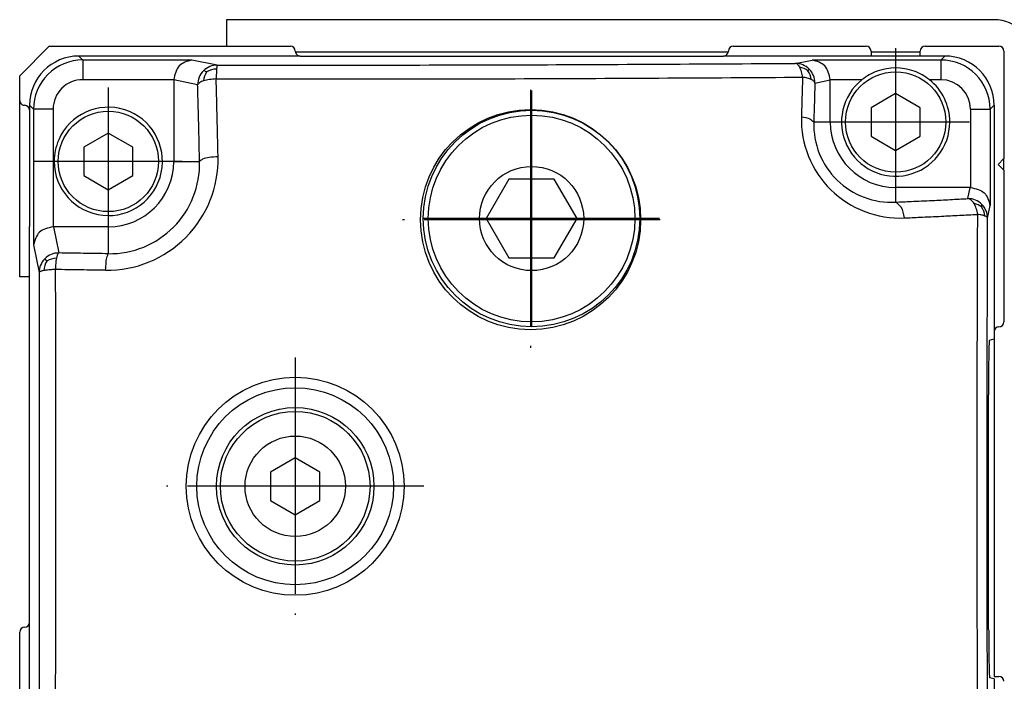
# Model space of a CAD drawing. Header units: millimetres. Extents: x -235 to 9017, y -109 to 485.
# Tile 15 of 35: x 530 to 580, y 225 to 258. Entities that reach past the tile are written whole.
import ezdxf

# ---------------------------------------------------------------- set-up
doc = ezdxf.new("R2010")
doc.units = ezdxf.units.MM
doc.linetypes.add('DOT_CENTER', pattern=[14, 12, -1, 0, -1])
doc.layers.add('1', color=7, linetype='Continuous')

# ---------------------------------------------------------------- blocks, each defined once
blk = doc.blocks.new('MOD-14-F-Li_1_1__15', base_point=(529.627, 199.1))
at = {"color": 7, "linetype": 'Continuous'}
for p, q in [((540.13, 258.446), (540.13, 257.1)), ((579.13, 258.446), (540.13, 258.446)), ((529.63, 255.6), (531.13, 257.1)), ((531.13, 257.1), (531.601, 257.1)), ((531.601, 257.1), (540.13, 257.1)), ((540.13, 257.1), (543.38, 257.1)), ((565.88, 257.1), (571.628, 257.1)), ((571.628, 257.1), (572.63, 257.1)), ((572.88, 256.85), (572.88, 256.6)), ((575.38, 256.8), (575.38, 256.85)), ((575.38, 256.6), (575.38, 256.8)), ((575.63, 257.1), (576.63, 257.1)), ((576.63, 257.1), (579.38, 257.1)), ((579.63, 256.85), (579.63, 256.35)), ((543.88, 256.6), (565.38, 256.6)), ((579.63, 256.35), (579.63, 256)), ((579.63, 256), (579.63, 255.1)), ((529.627, 255.296), (529.63, 255.6)), ((529.63, 254.35), (529.627, 255.296)), ((579.63, 255.1), (579.63, 254.6)), ((579.63, 254.6), (579.63, 252.448)), ((530.13, 253.85), (530.13, 252.598)), ((579.63, 252.448), (579.63, 252.1)), ((579.63, 252.1), (579.63, 251.4)), ((579.63, 251.4), (579.33, 251.1)), ((579.33, 251.1), (579.63, 250.8)), ((579.63, 250.8), (579.63, 250.1)), ((579.63, 250.1), (579.63, 247.6)), ((530.132, 249.598), (530.134, 247.95)), ((530.128, 245.396), (530.134, 247.95)), ((579.63, 247.6), (579.63, 247.1)), ((579.63, 247.1), (579.63, 246.2)), ((579.63, 246.2), (579.63, 245.85)), ((579.63, 245.85), (579.63, 244.098)), ((530.134, 244.6), (530.128, 245.396)), ((530.13, 227.85), (530.134, 244.6)), ((579.63, 244.098), (579.63, 243.748)), ((579.63, 243.748), (579.63, 243.1)), ((579.13, 242.6), (579.13, 242.238)), ((579.13, 242.238), (579.13, 225.1)), ((529.63, 212.996), (529.63, 227.35)), ((579.13, 225.1), (579.38, 225.1))]:
    blk.add_line(p, q, dxfattribs=at)
for centre, radius, start, end in [((579.13, 256.446), 2, 0, 90), ((543.38, 256.85), 0.25, 360, 90), ((543.88, 256.85), 0.25, 180, 192.2282), ((543.88, 256.85), 0.25, 192.2282, 270), ((565.38, 256.85), 0.25, 270, 0), ((565.88, 256.85), 0.25, 90, 180), ((572.63, 256.85), 0.25, 0, 90), ((575.63, 256.85), 0.25, 90, 180), ((579.38, 256.85), 0.25, 360, 90), ((529.88, 254.35), 0.25, 180, 203.5782), ((529.88, 254.35), 0.25, 203.5782, 270), ((529.88, 253.85), 0.25, 0, 90), ((579.38, 242.6), 0.25, 90, 180), ((579.38, 243.1), 0.25, 270.0001, 0.0001), ((529.88, 227.85), 0.25, 270, 0), ((529.88, 227.35), 0.25, 90, 180), ((579.38, 224.85), 0.25, 360, 90)]:
    blk.add_arc(centre, radius, start, end, dxfattribs=at)
blk = doc.blocks.new('MOD-14-F-Li_1__16', base_point=(529.627, 199.1))
at = {"color": 7, "linetype": 'Continuous'}
for p, q in [((540.13, 258.446), (540.13, 257.1)), ((579.13, 258.446), (540.13, 258.446)), ((529.63, 255.6), (531.13, 257.1)), ((531.13, 257.1), (531.601, 257.1)), ((531.601, 257.1), (540.13, 257.1)), ((540.13, 257.1), (543.38, 257.1)), ((565.88, 257.1), (571.628, 257.1)), ((571.628, 257.1), (572.63, 257.1)), ((572.88, 256.85), (572.88, 256.6)), ((575.38, 256.8), (575.38, 256.85)), ((575.38, 256.6), (575.38, 256.8)), ((575.63, 257.1), (576.63, 257.1)), ((576.63, 257.1), (579.38, 257.1)), ((579.63, 256.85), (579.63, 256.35)), ((543.88, 256.6), (565.38, 256.6)), ((579.63, 256.35), (579.63, 256)), ((579.63, 256), (579.63, 255.1)), ((529.627, 255.296), (529.63, 255.6)), ((529.63, 254.35), (529.627, 255.296)), ((579.63, 255.1), (579.63, 254.6)), ((579.63, 254.6), (579.63, 252.448)), ((530.13, 253.85), (530.13, 252.598)), ((579.63, 252.448), (579.63, 252.1)), ((579.63, 252.1), (579.63, 251.4)), ((579.63, 251.4), (579.33, 251.1)), ((579.33, 251.1), (579.63, 250.8)), ((579.63, 250.8), (579.63, 250.1)), ((579.63, 250.1), (579.63, 247.6)), ((530.132, 249.598), (530.134, 247.95)), ((530.128, 245.396), (530.134, 247.95)), ((579.63, 247.6), (579.63, 247.1)), ((579.63, 247.1), (579.63, 246.2)), ((579.63, 246.2), (579.63, 245.85)), ((579.63, 245.85), (579.63, 244.098)), ((530.134, 244.6), (530.128, 245.396)), ((530.13, 227.85), (530.134, 244.6)), ((579.63, 244.098), (579.63, 243.748)), ((579.63, 243.748), (579.63, 243.1)), ((579.13, 242.6), (579.13, 242.238)), ((579.13, 242.238), (579.13, 225.1)), ((529.63, 212.996), (529.63, 227.35)), ((579.13, 225.1), (579.38, 225.1))]:
    blk.add_line(p, q, dxfattribs=at)
for centre, radius, start, end in [((579.13, 256.446), 2, 0, 90), ((543.38, 256.85), 0.25, 360, 90), ((543.88, 256.85), 0.25, 180, 192.2282), ((543.88, 256.85), 0.25, 192.2282, 270), ((565.38, 256.85), 0.25, 270, 0), ((565.88, 256.85), 0.25, 90, 180), ((572.63, 256.85), 0.25, 0, 90), ((575.63, 256.85), 0.25, 90, 180), ((579.38, 256.85), 0.25, 360, 90), ((529.88, 254.35), 0.25, 180, 203.5782), ((529.88, 254.35), 0.25, 203.5782, 270), ((529.88, 253.85), 0.25, 0, 90), ((579.38, 242.6), 0.25, 90, 180), ((579.38, 243.1), 0.25, 270.0001, 0.0001), ((529.88, 227.85), 0.25, 270, 0), ((529.88, 227.35), 0.25, 90, 180), ((579.38, 224.85), 0.25, 360, 90)]:
    blk.add_arc(centre, radius, start, end, dxfattribs=at)
blk = doc.blocks.new('MOD-K-M-Li__17', base_point=(529.627, 193.08))
at = {"color": 7, "linetype": 'Continuous'}
for p, q in [((529.63, 255.6), (531.13, 257.1)), ((531.13, 257.1), (531.601, 257.1)), ((531.601, 257.1), (540.13, 257.1)), ((540.13, 257.1), (543.38, 257.1)), ((565.625, 256.799), (543.636, 256.797)), ((565.88, 257.1), (571.628, 257.1)), ((571.628, 257.1), (572.63, 257.1)), ((572.88, 256.85), (572.88, 256.6)), ((575.38, 256.8), (572.88, 256.8)), ((575.38, 256.8), (575.38, 256.85)), ((575.38, 256.6), (575.38, 256.8)), ((575.63, 257.1), (576.63, 257.1)), ((576.63, 257.1), (579.38, 257.1)), ((579.63, 256.85), (579.63, 256.35)), ((543.88, 256.6), (565.38, 256.6)), ((575.38, 256.6), (572.88, 256.6)), ((579.63, 256.35), (579.63, 256)), ((579.63, 256), (579.63, 255.1)), ((529.627, 255.296), (529.63, 255.6)), ((529.63, 254.35), (529.627, 255.296)), ((579.63, 255.1), (579.63, 254.6)), ((529.627, 245.396), (529.63, 254.35)), ((579.63, 254.6), (579.63, 252.448)), ((530.13, 253.85), (530.13, 252.598)), ((530.13, 252.598), (530.132, 249.598)), ((579.63, 252.448), (579.63, 252.1)), ((579.63, 252.1), (579.63, 251.4)), ((579.63, 251.4), (579.33, 251.1)), ((579.33, 251.1), (579.63, 250.8)), ((579.63, 250.8), (579.63, 250.1)), ((579.63, 250.1), (579.63, 247.6)), ((530.132, 249.598), (530.134, 247.95)), ((530.128, 245.396), (530.134, 247.95)), ((579.63, 247.6), (579.63, 247.1)), ((579.63, 247.1), (579.63, 246.2)), ((579.63, 246.2), (579.63, 245.85)), ((579.63, 245.85), (579.63, 244.098)), ((530.128, 245.396), (529.627, 245.396)), ((530.134, 244.6), (530.128, 245.396)), ((530.13, 227.85), (530.134, 244.6)), ((579.63, 244.098), (579.63, 243.748)), ((579.63, 243.748), (579.63, 243.1)), ((579.13, 242.6), (579.13, 242.238)), ((579.13, 242.238), (579.13, 225.1)), ((529.63, 212.996), (529.63, 227.35)), ((579.13, 225.1), (579.38, 225.1))]:
    blk.add_line(p, q, dxfattribs=at)
for centre, radius, start, end in [((543.38, 256.85), 0.25, 360, 90), ((543.88, 256.85), 0.25, 180, 192.2282), ((543.88, 256.85), 0.25, 192.2282, 270), ((565.38, 256.85), 0.25, 270, 0), ((565.88, 256.85), 0.25, 90, 180), ((572.63, 256.85), 0.25, 0, 90), ((575.63, 256.85), 0.25, 90, 180), ((579.38, 256.85), 0.25, 360, 90), ((574.13, 253.25), 2.75, 70.1348, 109.8652), ((529.88, 254.35), 0.25, 180, 203.5782), ((529.88, 254.35), 0.25, 203.5782, 270), ((529.88, 253.85), 0.25, 0, 90), ((579.38, 242.6), 0.25, 90, 180), ((579.38, 243.1), 0.25, 270.0001, 0.0001), ((529.88, 227.85), 0.25, 270, 0), ((529.88, 227.35), 0.25, 90, 180), ((579.38, 224.85), 0.25, 360, 90)]:
    blk.add_arc(centre, radius, start, end, dxfattribs=at)
for points, knots in [([(578.894, 242.175), (578.893, 242.173), (578.89, 242.163), (578.886, 242.131), (578.88, 242.064), (578.874, 241.952), (578.869, 241.794), (578.863, 241.595), (578.859, 241.358), (578.854, 241.086), (578.851, 240.785), (578.849, 240.533), (578.847, 240.324), (578.846, 240.151), (578.845, 239.933), (578.844, 239.676), (578.844, 239.492), (578.844, 239.393)], [0, 0, 0, 0, 0.00555, 0.03205, 0.094792, 0.209237, 0.368174, 0.56848, 0.806484, 1.080243, 1.383583, 1.710439, 1.836851, 2.011118, 2.229455, 2.488077, 2.783203, 2.783203, 2.783203, 2.783203]), ([(578.855, 227.487), (578.851, 229.466), (578.842, 233.435), (578.843, 237.403), (578.844, 239.393)], [0, 0, 0, 0, 5.936108, 11.905902, 11.905902, 11.905902, 11.905902]), ([(578.855, 227.487), (578.856, 227.379), (578.856, 227.179), (578.858, 226.908), (578.86, 226.695), (578.861, 226.52), (578.863, 226.353), (578.865, 226.164), (578.868, 225.951), (578.872, 225.749), (578.876, 225.558), (578.88, 225.386), (578.887, 225.227), (578.892, 225.11), (578.899, 225.051), (578.901, 225.032)], [0, 0, 0, 0, 0.325635, 0.598229, 0.813148, 0.965758, 1.121472, 1.315858, 1.533578, 1.759298, 1.922562, 2.10557, 2.276912, 2.399145, 2.456577, 2.456577, 2.456577, 2.456577])]:
    blk.add_open_spline(points, degree=3, knots=knots, dxfattribs=at)
blk = doc.blocks.new('MOD-14-F-Li__18', base_point=(529.627, 199.1))
at = {"color": 7, "linetype": 'Continuous'}
for p, q in [((540.13, 258.446), (540.13, 257.1)), ((579.13, 258.446), (540.13, 258.446)), ((529.63, 255.6), (531.13, 257.1)), ((531.13, 257.1), (531.601, 257.1)), ((531.601, 257.1), (540.13, 257.1)), ((540.13, 257.1), (543.38, 257.1)), ((565.88, 257.1), (571.628, 257.1)), ((571.628, 257.1), (572.63, 257.1)), ((572.88, 256.85), (572.88, 256.6)), ((575.38, 256.8), (575.38, 256.85)), ((575.38, 256.6), (575.38, 256.8)), ((575.63, 257.1), (576.63, 257.1)), ((576.63, 257.1), (579.38, 257.1)), ((579.63, 256.85), (579.63, 256.35)), ((543.88, 256.6), (565.38, 256.6)), ((579.63, 256.35), (579.63, 256)), ((579.63, 256), (579.63, 255.1)), ((529.627, 255.296), (529.63, 255.6)), ((529.63, 254.35), (529.627, 255.296)), ((579.63, 255.1), (579.63, 254.6)), ((579.63, 254.6), (579.63, 252.448)), ((530.13, 253.85), (530.13, 252.598)), ((579.63, 252.448), (579.63, 252.1)), ((579.63, 252.1), (579.63, 251.4)), ((579.63, 251.4), (579.33, 251.1)), ((579.33, 251.1), (579.63, 250.8)), ((579.63, 250.8), (579.63, 250.1)), ((579.63, 250.1), (579.63, 247.6)), ((530.132, 249.598), (530.134, 247.95)), ((530.128, 245.396), (530.134, 247.95)), ((579.63, 247.6), (579.63, 247.1)), ((579.63, 247.1), (579.63, 246.2)), ((579.63, 246.2), (579.63, 245.85)), ((579.63, 245.85), (579.63, 244.098)), ((530.134, 244.6), (530.128, 245.396)), ((530.13, 227.85), (530.134, 244.6)), ((579.63, 244.098), (579.63, 243.748)), ((579.63, 243.748), (579.63, 243.1)), ((579.13, 242.6), (579.13, 242.238)), ((579.13, 242.238), (579.13, 225.1)), ((529.63, 212.996), (529.63, 227.35)), ((579.13, 225.1), (579.38, 225.1))]:
    blk.add_line(p, q, dxfattribs=at)
for centre, radius, start, end in [((579.13, 256.446), 2, 0, 90), ((543.38, 256.85), 0.25, 360, 90), ((543.88, 256.85), 0.25, 180, 192.2282), ((543.88, 256.85), 0.25, 192.2282, 270), ((565.38, 256.85), 0.25, 270, 0), ((565.88, 256.85), 0.25, 90, 180), ((572.63, 256.85), 0.25, 0, 90), ((575.63, 256.85), 0.25, 90, 180), ((579.38, 256.85), 0.25, 360, 90), ((529.88, 254.35), 0.25, 180, 203.5782), ((529.88, 254.35), 0.25, 203.5782, 270), ((529.88, 253.85), 0.25, 0, 90), ((579.38, 242.6), 0.25, 90, 180), ((579.38, 243.1), 0.25, 270.0001, 0.0001), ((529.88, 227.85), 0.25, 270, 0), ((529.88, 227.35), 0.25, 90, 180), ((579.38, 224.85), 0.25, 360, 90)]:
    blk.add_arc(centre, radius, start, end, dxfattribs=at)
blk = doc.blocks.new('MOD-22E-M-Li__21', base_point=(529.627, 193.08))
at = {"color": 7, "linetype": 'Continuous'}
for p, q in [((540.13, 258.446), (540.13, 257.1)), ((579.13, 258.446), (540.13, 258.446)), ((529.63, 255.6), (531.13, 257.1)), ((531.13, 257.1), (531.601, 257.1)), ((531.601, 257.1), (540.13, 257.1)), ((540.13, 257.1), (543.38, 257.1)), ((565.625, 256.799), (543.636, 256.797)), ((565.88, 257.1), (571.628, 257.1)), ((571.628, 257.1), (572.63, 257.1)), ((572.88, 256.85), (572.88, 256.6)), ((575.38, 256.8), (572.88, 256.8)), ((575.38, 256.8), (575.38, 256.85)), ((575.38, 256.6), (575.38, 256.8)), ((575.63, 257.1), (576.63, 257.1)), ((576.63, 257.1), (579.38, 257.1)), ((579.63, 256.85), (579.63, 256.35)), ((532.63, 256.6), (532.829, 256.4)), ((543.88, 256.6), (532.63, 256.6)), ((538.372, 256.4), (532.829, 256.4)), ((532.829, 256.4), (532.829, 255.4)), ((539.667, 256.142), (538.372, 256.4)), ((543.88, 256.6), (565.38, 256.6)), ((572.88, 256.6), (565.38, 256.6)), ((569.032, 256.229), (569.889, 256.4)), ((576.431, 256.4), (569.889, 256.4)), ((575.38, 256.6), (572.88, 256.6)), ((576.631, 256.6), (575.38, 256.6)), ((576.431, 256.4), (576.631, 256.6)), ((576.431, 256.4), (576.431, 255.4)), ((579.63, 256.35), (579.63, 256)), ((539.631, 255.942), (539.609, 255.438)), ((579.63, 256), (579.63, 255.1)), ((529.627, 255.296), (529.63, 255.6)), ((529.63, 254.35), (529.627, 255.296)), ((537.456, 255.4), (532.829, 255.4)), ((538.667, 255.142), (537.455, 255.385)), ((537.455, 255.385), (537.455, 251.25)), ((570.032, 255.229), (570.805, 255.385)), ((572.416, 255.4), (570.805, 255.4)), ((570.805, 253.25), (570.805, 255.385)), ((576.431, 255.4), (575.844, 255.4)), ((574.13, 254.693), (572.88, 253.972)), ((575.38, 253.972), (574.13, 254.693)), ((579.63, 255.1), (579.63, 254.6)), ((529.627, 245.396), (529.63, 254.35)), ((579.63, 254.6), (579.63, 252.448)), ((530.13, 254.1), (530.13, 253.85)), ((530.13, 254.1), (530.33, 253.901)), ((530.13, 253.85), (530.13, 252.598)), ((531.33, 253.901), (530.33, 253.901)), ((530.33, 253.901), (530.33, 247.009)), ((531.33, 253.901), (531.33, 247.925)), ((572.88, 253.972), (572.88, 252.528)), ((575.38, 252.528), (575.38, 253.972)), ((577.931, 253.901), (577.931, 249.925)), ((577.931, 253.901), (578.931, 253.901)), ((578.931, 253.901), (579.13, 254.1)), ((578.931, 253.901), (578.931, 249.009)), ((579.13, 254.1), (579.13, 242.6)), ((570.805, 253.25), (569.971, 253.25)), ((534.13, 252.693), (532.88, 251.972)), ((535.38, 251.972), (534.13, 252.693)), ((530.13, 252.598), (530.132, 249.598)), ((572.88, 252.528), (574.13, 251.807)), ((574.13, 251.807), (575.38, 252.528)), ((579.63, 252.448), (579.63, 252.1)), ((532.88, 251.972), (532.88, 250.528)), ((535.38, 250.528), (535.38, 251.972)), ((579.63, 252.1), (579.63, 251.4)), ((537.455, 251.25), (538.766, 251.25)), ((579.63, 251.4), (579.33, 251.1)), ((579.63, 250.8), (579.63, 251.4)), ((579.33, 251.1), (579.63, 250.8)), ((579.63, 250.8), (579.63, 250.1)), ((532.88, 250.528), (534.13, 249.807)), ((534.13, 249.807), (535.38, 250.528)), ((554.479, 250.35), (553.325, 248.35)), ((556.789, 250.35), (554.479, 250.35)), ((557.943, 248.35), (556.789, 250.35)), ((577.915, 249.925), (574.13, 249.925)), ((574.13, 249.925), (574.13, 249.181)), ((577.803, 249.363), (577.915, 249.925)), ((579.63, 250.1), (579.63, 247.6)), ((530.132, 249.598), (530.134, 247.95)), ((578.803, 248.363), (578.931, 249.009)), ((553.325, 248.35), (554.479, 246.35)), ((556.789, 246.35), (557.943, 248.35)), ((530.128, 245.396), (530.134, 247.95)), ((531.345, 247.925), (531.61, 246.602)), ((534.13, 247.925), (531.345, 247.925)), ((534.13, 247.925), (534.13, 246.563)), ((579.63, 247.6), (579.63, 247.1)), ((530.33, 247.009), (530.61, 245.602)), ((579.63, 247.1), (579.63, 246.2)), ((554.479, 246.35), (556.789, 246.35)), ((579.63, 246.2), (579.63, 245.85)), ((579.63, 245.85), (579.63, 244.098)), ((530.128, 245.396), (529.627, 245.396)), ((530.134, 244.6), (530.128, 245.396)), ((530.13, 227.85), (530.134, 244.6)), ((579.63, 244.098), (579.63, 243.748)), ((579.63, 243.748), (579.63, 243.1)), ((578.894, 242.175), (579.13, 242.238)), ((579.13, 242.6), (579.13, 242.238)), ((579.13, 242.238), (579.13, 225.1)), ((543.626, 236.196), (542.376, 235.474)), ((544.876, 235.474), (543.626, 236.196)), ((542.376, 235.474), (542.376, 234.031)), ((544.876, 234.031), (544.876, 235.474)), ((542.376, 234.031), (543.626, 233.309)), ((543.626, 233.309), (544.876, 234.031)), ((530.13, 213.314), (530.13, 227.85)), ((529.63, 212.996), (529.63, 227.35)), ((579.13, 224.97), (578.905, 225.031)), ((579.13, 225.1), (579.38, 225.1)), ((579.13, 224.97), (579.13, 220.354))]:
    blk.add_line(p, q, dxfattribs=at)
for centre, radius in [((574.13, 253.25), 2.55), ((534.13, 251.25), 2.55), ((555.582, 248.291), 5.591), ((555.634, 248.35), 5.5), ((555.634, 248.35), 5.25), ((555.634, 248.35), 2.646), ((543.626, 234.753), 5.534), ((543.626, 234.753), 5), ((543.626, 234.753), 4), ((543.626, 234.753), 3.8), ((543.626, 234.753), 2.55)]:
    blk.add_circle(centre, radius, dxfattribs=at)
for centre, radius, start, end in [((579.13, 256.446), 2, 0, 90), ((543.38, 256.85), 0.25, 360, 90), ((543.88, 256.85), 0.25, 180, 192.2282), ((543.88, 256.85), 0.25, 192.2282, 270), ((565.38, 256.85), 0.25, 270, 0), ((565.88, 256.85), 0.25, 90, 180), ((572.63, 256.85), 0.25, 0, 90), ((575.63, 256.85), 0.25, 90, 180), ((579.38, 256.85), 0.25, 360, 90), ((532.63, 254.1), 2.5, 90, 180), ((532.829, 253.901), 2.5, 89.9981, 180.0019), ((539.667, 255.142), 1, 90, 134.8951), ((569.032, 255.229), 1, 45.1049, 90), ((576.431, 253.9), 2.5, 0.007, 89.993), ((576.631, 254.1), 2.5, 0, 90), ((539.667, 255.142), 1, 134.8951, 180), ((540.076, 255.23), 1.112, 149.5057, 174.4298), ((539.693, 254.758), 1.186, 93.014, 119.0616), ((569.061, 254.991), 1.058, 54.693, 79.2219), ((568.774, 255.273), 1.07, 7.2194, 32.8965), ((569.032, 255.229), 1, 0, 45.1049), ((574.13, 253.25), 2.75, 109.8652, 128.557), ((574.13, 253.25), 2.75, 70.1348, 109.8652), ((574.13, 253.25), 2.75, 51.443, 70.1348), ((532.829, 253.901), 1.5, 89.997, 180.0033), ((574.13, 253.25), 2.75, 128.557, 0), ((574.13, 253.25), 2.75, 0, 51.443), ((576.431, 253.9), 1.5, 0.0118, 89.9885), ((529.88, 254.35), 0.25, 180, 203.5782), ((529.88, 254.35), 0.25, 203.5782, 270), ((529.88, 253.85), 0.25, 0, 90), ((534.13, 251.25), 2.75, 180, 156.5231), ((574.347, 253.381), 5.007, 178.4337, 272.5822), ((573.91, 253.116), 3.941, 178.0581, 273.2056), ((574.13, 253.25), 3.325, 180, 270), ((534.13, 251.25), 2.75, 156.5231, 180), ((534.063, 251.366), 5.644, 269.281, 1.2454), ((534.2, 251.13), 4.567, 269.1317, 1.5085), ((534.13, 251.25), 3.325, 270, 360), ((577.803, 248.363), 1, 44.8951, 90), ((577.911, 248.149), 0.984, 53.5226, 78.0986), ((577.57, 248.344), 1.101, 6.9249, 32.7921), ((577.803, 248.363), 1, 0, 44.8951), ((531.61, 245.602), 1, 135.1049, 180), ((532.016, 245.607), 1.17, 150.0386, 175.2156), ((531.61, 245.602), 1, 90, 135.1049), ((531.566, 245.171), 1.165, 93.427, 118.9641), ((579.38, 242.6), 0.25, 90, 180), ((579.38, 243.1), 0.25, 270.0001, 0.0001), ((529.88, 227.85), 0.25, 270, 0), ((529.88, 227.35), 0.25, 90, 180), ((579.38, 224.85), 0.25, 360, 90)]:
    blk.add_arc(centre, radius, start, end, dxfattribs=at)
for points, knots in [([(538.372, 256.4), (538.127, 256.33), (537.621, 256.184), (537.512, 255.667), (537.456, 255.4)], [0, 0, 0, 0, 0.708382, 1.460842, 1.460842, 1.460842, 1.460842]), ([(539.667, 256.142), (539.664, 256.139), (539.654, 256.122), (539.646, 256.078), (539.637, 256.015), (539.633, 255.966), (539.631, 255.942)], [0, 0, 0, 0, 0.0125084, 0.0576602, 0.1306765, 0.2048195, 0.2048195, 0.2048195, 0.2048195]), ([(539.667, 256.142), (544.657, 256.142), (554.445, 256.14), (564.234, 256.2), (569.032, 256.229)], [0, 0, 0, 0, 14.970672, 29.365575, 29.365575, 29.365575, 29.365575]), ([(569.259, 256.03), (569.243, 256.059), (569.213, 256.111), (569.157, 256.175), (569.097, 256.218), (569.053, 256.226), (569.032, 256.229)], [0, 0, 0, 0, 0.0984311, 0.1820745, 0.2527212, 0.3150181, 0.3150181, 0.3150181, 0.3150181]), ([(570.805, 255.4), (570.749, 255.667), (570.64, 256.184), (570.134, 256.33), (569.889, 256.4)], [0, 0, 0, 0, 0.75246, 1.460842, 1.460842, 1.460842, 1.460842]), ([(539.117, 255.794), (539.101, 255.803), (539.069, 255.82), (539.025, 255.84), (538.989, 255.852), (538.969, 255.851), (538.961, 255.851)], [0, 0, 0, 0, 0.0561574, 0.1093699, 0.1443371, 0.1687706, 0.1687706, 0.1687706, 0.1687706]), ([(569.4, 255.526), (569.393, 255.575), (569.379, 255.669), (569.346, 255.808), (569.308, 255.929), (569.273, 256.001), (569.259, 256.03)], [0, 0, 0, 0, 0.1472654, 0.2854844, 0.4290871, 0.5253939, 0.5253939, 0.5253939, 0.5253939]), ([(569.673, 255.854), (569.682, 255.865), (569.697, 255.883), (569.718, 255.907), (569.73, 255.924), (569.736, 255.935), (569.738, 255.938)], [0, 0, 0, 0, 0.0441655, 0.0702101, 0.0951174, 0.1062978, 0.1062978, 0.1062978, 0.1062978]), ([(538.969, 255.338), (538.894, 255.315), (538.773, 255.278), (538.696, 255.18), (538.667, 255.142)], [0, 0, 0, 0, 0.2261295, 0.3676145, 0.3676145, 0.3676145, 0.3676145]), ([(538.766, 251.25), (538.759, 251.526), (538.745, 252.177), (538.722, 253.153), (538.697, 254.174), (538.677, 254.82), (538.667, 255.142)], [0, 0, 0, 0, 0.82742, 1.955473, 2.926678, 3.893416, 3.893416, 3.893416, 3.893416]), ([(539.609, 255.438), (539.493, 255.43), (539.277, 255.417), (539.067, 255.363), (538.969, 255.338)], [0, 0, 0, 0, 0.3471957, 0.6492444, 0.6492444, 0.6492444, 0.6492444]), ([(539.609, 255.438), (544.672, 255.437), (554.602, 255.436), (564.532, 255.497), (569.4, 255.526)], [0, 0, 0, 0, 15.187645, 29.791176, 29.791176, 29.791176, 29.791176]), ([(539.706, 251.489), (539.7, 251.769), (539.685, 252.43), (539.661, 253.419), (539.636, 254.456), (539.618, 255.111), (539.609, 255.438)], [0, 0, 0, 0, 0.839412, 1.983814, 2.969081, 3.949735, 3.949735, 3.949735, 3.949735]), ([(569.4, 255.526), (569.394, 255.308), (569.383, 254.974), (569.369, 254.472), (569.356, 254.022), (569.347, 253.686), (569.342, 253.518)], [0, 0, 0, 0, 0.655743, 1.002233, 1.504725, 2.008995, 2.008995, 2.008995, 2.008995]), ([(569.836, 255.407), (569.809, 255.419), (569.745, 255.447), (569.641, 255.479), (569.521, 255.507), (569.442, 255.52), (569.4, 255.526)], [0, 0, 0, 0, 0.086217, 0.2109276, 0.326709, 0.4530704, 0.4530704, 0.4530704, 0.4530704]), ([(570.032, 255.229), (570.024, 255.247), (570.008, 255.281), (569.964, 255.329), (569.906, 255.372), (569.859, 255.396), (569.836, 255.407)], [0, 0, 0, 0, 0.0580903, 0.11135, 0.1947783, 0.2712275, 0.2712275, 0.2712275, 0.2712275]), ([(570.032, 255.229), (570.024, 255.014), (570.012, 254.685), (569.997, 254.19), (569.984, 253.746), (569.975, 253.416), (569.971, 253.25)], [0, 0, 0, 0, 0.647737, 0.988038, 1.483368, 1.980537, 1.980537, 1.980537, 1.980537]), ([(569.342, 253.518), (569.496, 253.5), (569.737, 253.471), (569.909, 253.308), (569.971, 253.25)], [0, 0, 0, 0, 0.4488927, 0.6987348, 0.6987348, 0.6987348, 0.6987348]), ([(539.706, 251.489), (539.555, 251.477), (539.292, 251.455), (538.952, 251.407), (538.814, 251.291), (538.766, 251.25)], [0, 0, 0, 0, 0.457266, 0.8007449, 0.9894479, 0.9894479, 0.9894479, 0.9894479]), ([(577.931, 249.925), (578.198, 249.869), (578.715, 249.759), (578.861, 249.254), (578.931, 249.009)], [0, 0, 0, 0, 0.75246, 1.460842, 1.460842, 1.460842, 1.460842]), ([(574.13, 249.181), (574.391, 249.193), (575.009, 249.221), (575.932, 249.265), (576.896, 249.312), (577.501, 249.346), (577.803, 249.363)], [0, 0, 0, 0, 0.781564, 1.857277, 2.771745, 3.676657, 3.676657, 3.676657, 3.676657]), ([(574.572, 248.38), (574.544, 248.581), (574.498, 248.912), (574.234, 249.105), (574.13, 249.181)], [0, 0, 0, 0, 0.5764565, 0.9492776, 0.9492776, 0.9492776, 0.9492776]), ([(578.113, 249.112), (578.07, 249.176), (577.991, 249.292), (577.861, 249.341), (577.803, 249.363)], [0, 0, 0, 0, 0.2263668, 0.4084174, 0.4084174, 0.4084174, 0.4084174]), ([(578.298, 248.561), (578.28, 248.663), (578.246, 248.856), (578.156, 249.03), (578.113, 249.112)], [0, 0, 0, 0, 0.3098198, 0.5845337, 0.5845337, 0.5845337, 0.5845337]), ([(578.495, 248.941), (578.499, 248.953), (578.507, 248.978), (578.515, 249.013), (578.517, 249.044), (578.513, 249.061), (578.511, 249.069)], [0, 0, 0, 0, 0.0387052, 0.0791317, 0.1076015, 0.131442, 0.131442, 0.131442, 0.131442]), ([(574.572, 248.38), (574.837, 248.392), (575.464, 248.42), (576.398, 248.465), (577.375, 248.513), (577.99, 248.545), (578.298, 248.561)], [0, 0, 0, 0, 0.792891, 1.884194, 2.804053, 3.729734, 3.729734, 3.729734, 3.729734]), ([(578.301, 220.207), (578.286, 224.929), (578.255, 234.38), (578.284, 243.831), (578.298, 248.561)], [0, 0, 0, 0, 14.166027, 28.353381, 28.353381, 28.353381, 28.353381]), ([(578.663, 248.477), (578.642, 248.484), (578.59, 248.503), (578.507, 248.524), (578.407, 248.545), (578.338, 248.555), (578.298, 248.561)], [0, 0, 0, 0, 0.0675037, 0.1661185, 0.2539717, 0.3752893, 0.3752893, 0.3752893, 0.3752893]), ([(578.803, 248.363), (578.8, 248.372), (578.794, 248.396), (578.765, 248.424), (578.721, 248.453), (578.685, 248.468), (578.663, 248.477)], [0, 0, 0, 0, 0.0275291, 0.0712666, 0.1161546, 0.1871996, 0.1871996, 0.1871996, 0.1871996]), ([(578.806, 220.415), (578.79, 225.07), (578.76, 234.386), (578.788, 243.702), (578.803, 248.363)], [0, 0, 0, 0, 13.963695, 27.94841, 27.94841, 27.94841, 27.94841]), ([(531.33, 247.925), (531.063, 247.869), (530.546, 247.759), (530.4, 247.254), (530.33, 247.009)], [0, 0, 0, 0, 0.75246, 1.460842, 1.460842, 1.460842, 1.460842]), ([(531.002, 246.191), (530.989, 246.205), (530.966, 246.232), (530.935, 246.267), (530.914, 246.291), (530.904, 246.305), (530.902, 246.308)], [0, 0, 0, 0, 0.0576291, 0.1052874, 0.1403566, 0.15406, 0.15406, 0.15406, 0.15406]), ([(531.497, 246.335), (531.487, 246.286), (531.471, 246.196), (531.455, 246.058), (531.443, 245.915), (531.438, 245.813), (531.436, 245.76)], [0, 0, 0, 0, 0.1492468, 0.2731998, 0.4187075, 0.5790062, 0.5790062, 0.5790062, 0.5790062]), ([(531.61, 246.602), (531.601, 246.595), (531.575, 246.572), (531.554, 246.528), (531.533, 246.475), (531.514, 246.413), (531.503, 246.364), (531.497, 246.335)], [0, 0, 0, 0, 0.0350297, 0.1019721, 0.143778, 0.2070344, 0.2956091, 0.2956091, 0.2956091, 0.2956091]), ([(534.13, 246.563), (533.71, 246.568), (532.87, 246.579), (532.029, 246.595), (531.61, 246.602)], [0, 0, 0, 0, 1.262226, 2.520607, 2.520607, 2.520607, 2.520607]), ([(533.993, 245.723), (534.002, 245.86), (534.017, 246.095), (534.04, 246.385), (534.108, 246.519), (534.13, 246.563)], [0, 0, 0, 0, 0.4113495, 0.7099079, 0.8575784, 0.8575784, 0.8575784, 0.8575784]), ([(530.849, 245.704), (530.822, 245.699), (530.775, 245.689), (530.717, 245.673), (530.672, 245.656), (530.64, 245.64), (530.616, 245.621), (530.612, 245.607), (530.61, 245.602)], [0, 0, 0, 0, 0.08449, 0.1434114, 0.1812843, 0.2267746, 0.253253, 0.2685807, 0.2685807, 0.2685807, 0.2685807]), ([(531.436, 245.76), (531.389, 245.758), (531.281, 245.754), (531.12, 245.742), (530.971, 245.725), (530.883, 245.71), (530.849, 245.704)], [0, 0, 0, 0, 0.1414333, 0.3230782, 0.4863256, 0.5896075, 0.5896075, 0.5896075, 0.5896075]), ([(531.436, 245.76), (531.445, 240.926), (531.463, 231.312), (531.428, 221.697), (531.41, 216.916)], [0, 0, 0, 0, 14.499701, 28.84344, 28.84344, 28.84344, 28.84344]), ([(533.993, 245.723), (533.793, 245.726), (533.366, 245.731), (532.727, 245.74), (532.074, 245.75), (531.649, 245.756), (531.436, 245.76)], [0, 0, 0, 0, 0.599221, 1.279821, 1.918921, 2.556973, 2.556973, 2.556973, 2.556973]), ([(530.61, 245.602), (530.619, 240.838), (530.637, 231.361), (530.602, 221.884), (530.585, 217.171)], [0, 0, 0, 0, 14.292562, 28.431391, 28.431391, 28.431391, 28.431391]), ([(578.894, 242.175), (578.893, 242.173), (578.89, 242.163), (578.886, 242.131), (578.88, 242.064), (578.874, 241.952), (578.869, 241.794), (578.863, 241.595), (578.859, 241.358), (578.854, 241.086), (578.851, 240.785), (578.849, 240.533), (578.847, 240.324), (578.846, 240.151), (578.845, 239.933), (578.844, 239.676), (578.844, 239.492), (578.844, 239.393)], [0, 0, 0, 0, 0.00555, 0.03205, 0.094792, 0.209237, 0.368174, 0.56848, 0.806484, 1.080243, 1.383583, 1.710439, 1.836851, 2.011118, 2.229455, 2.488077, 2.783203, 2.783203, 2.783203, 2.783203]), ([(578.855, 227.487), (578.851, 229.466), (578.842, 233.435), (578.843, 237.403), (578.844, 239.393)], [0, 0, 0, 0, 5.936108, 11.905902, 11.905902, 11.905902, 11.905902]), ([(578.855, 227.487), (578.856, 227.379), (578.856, 227.179), (578.858, 226.908), (578.86, 226.695), (578.861, 226.52), (578.863, 226.353), (578.865, 226.164), (578.868, 225.951), (578.872, 225.749), (578.876, 225.558), (578.88, 225.386), (578.887, 225.227), (578.891, 225.109), (578.902, 225.05), (578.905, 225.031)], [0, 0, 0, 0, 0.325635, 0.598229, 0.813148, 0.965758, 1.121472, 1.315858, 1.533578, 1.759298, 1.922562, 2.10557, 2.276912, 2.399457, 2.458038, 2.458038, 2.458038, 2.458038])]:
    blk.add_open_spline(points, degree=3, knots=knots, dxfattribs=at)
for points in [[(537.456, 255.4), (537.456, 255.398), (537.455, 255.393), (537.455, 255.387), (537.455, 255.385)], [(570.805, 255.385), (570.805, 255.387), (570.805, 255.393), (570.805, 255.398), (570.805, 255.4)], [(577.931, 249.925), (577.929, 249.925), (577.923, 249.925), (577.918, 249.925), (577.915, 249.925)], [(531.345, 247.925), (531.343, 247.925), (531.338, 247.925), (531.332, 247.925), (531.33, 247.925)]]:
    blk.add_open_spline(points, degree=3, dxfattribs=at)
at = {"layer": '1', "color": 2, "linetype": 'DOT_CENTER'}
for p, q in [((574.13, 257), (574.13, 249.5)), ((534.13, 255), (534.13, 247.5)), ((555.582, 254.882), (555.582, 241.701)), ((555.634, 254.85), (555.634, 241.85)), ((577.88, 253.25), (570.38, 253.25)), ((537.88, 251.25), (530.38, 251.25)), ((562.173, 248.291), (548.991, 248.291)), ((562.134, 248.35), (549.134, 248.35)), ((543.626, 241.287), (543.626, 228.218)), ((550.161, 234.753), (537.092, 234.753))]:
    blk.add_line(p, q, dxfattribs=at)
blk = doc.blocks.new('Li-M-7840__22', base_point=(529.627, 170.65))
for name, p in [('MOD-22E-M-Li__21', (529.627, 193.08)), ('MOD-14-F-Li_1_1__15', (529.627, 199.1)), ('MOD-14-F-Li_1__16', (529.627, 199.1)), ('MOD-14-F-Li__18', (529.627, 199.1)), ('MOD-K-M-Li__17', (529.627, 193.08))]:
    blk.add_blockref(name, p)
blk = doc.blocks.new('C', base_point=(554.629, 214))
blk.add_blockref('Li-M-7840__22', (529.627, 170.65))

msp = doc.modelspace()

# ---------------------------------------------------------------- block references
msp.add_blockref('C', (554.629, 214))

doc.saveas('drawing.dxf')
